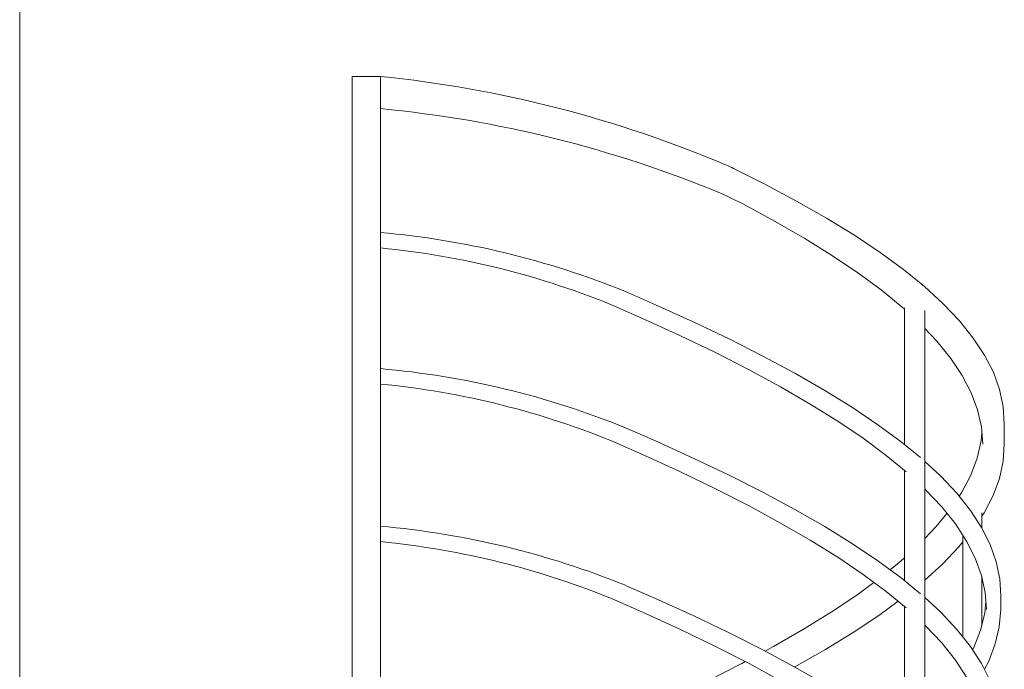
# Model space of a CAD drawing. Header units: millimetres. Extents: x 16408 to 141596, y -21057 to 26364.
# Tile 54 of 217: x 30693 to 32066, y 1985 to 2892. Entities that reach past the tile are written whole.
import ezdxf

# ---------------------------------------------------------------- set-up
doc = ezdxf.new("R2010")
doc.units = ezdxf.units.MM
doc.header["$MEASUREMENT"] = 0
doc.layers.add('0_Nr_pióra__103', color=7, linetype='Continuous', lineweight=5)

msp = doc.modelspace()

# ---------------------------------------------------------------- linework, layer by layer
at = {"layer": '0_Nr_pióra__103', "color": 7, "linetype": 'Continuous', "lineweight": 5}
for p, q in [((30693.5, 1696.4), (30693.5, 3940.6)), ((31157, 1696.4), (31157, 2813)), ((31157, 2813), (31196.4, 2813)), ((31196.4, 2767.9), (31196.4, 2813)), ((31196.4, 1695.6), (31196.4, 2767.9)), ((31731.7, 2663), (31688.9, 2684.5)), ((31776.5, 2639), (31731.7, 2663)), ((31702.5, 2634.5), (31684.7, 2643.5)), ((31818.4, 2615.1), (31776.5, 2639)), ((31746.7, 2610.6), (31702.5, 2634.5)), ((31788.2, 2586.7), (31746.7, 2610.6)), ((31857.3, 2591.2), (31818.4, 2615.1)), ((31826.7, 2562.7), (31788.2, 2586.7)), ((31893.1, 2567.3), (31857.3, 2591.2)), ((31925.8, 2543.4), (31893.1, 2567.3)), ((31862.2, 2538.8), (31826.7, 2562.7)), ((31955.2, 2519.5), (31925.8, 2543.4)), ((31894.6, 2514.9), (31862.2, 2538.8)), ((31580.1, 2494.2), (31538, 2512.5)), ((31923.8, 2491), (31894.6, 2514.9)), ((31981.2, 2495.6), (31955.2, 2519.5)), ((31562, 2475.2), (31526.2, 2491)), ((31632.6, 2470.3), (31580.1, 2494.2)), ((31927.1, 2488), (31923.8, 2491)), ((31927.1, 2299.2), (31927.1, 2489.7)), ((31955.4, 1414.4), (31955.4, 2486.1)), ((32003.9, 2471.6), (31981.2, 2495.6)), ((31614, 2451.3), (31562, 2475.2)), ((32023.1, 2447.7), (32003.9, 2471.6)), ((31682.5, 2446.4), (31632.6, 2470.3)), ((31972.4, 2443.2), (31955.4, 2461.2)), ((31663.5, 2427.4), (31614, 2451.3)), ((31729.8, 2422.4), (31682.5, 2446.4)), ((32038.9, 2423.8), (32023.1, 2447.7)), ((31991.7, 2419.3), (31972.4, 2443.2)), ((31710.4, 2403.5), (31663.5, 2427.4)), ((31774.3, 2398.5), (31729.8, 2422.4)), ((32007.6, 2395.4), (31991.7, 2419.3)), ((32051.1, 2399.9), (32038.9, 2423.8)), ((31754.5, 2379.5), (31710.4, 2403.5)), ((31816, 2374.6), (31774.3, 2398.5)), ((32020, 2371.4), (32007.6, 2395.4)), ((32059.7, 2376), (32051.1, 2399.9)), ((31795.8, 2355.6), (31754.5, 2379.5)), ((32064.8, 2352.1), (32059.7, 2376)), ((31854.6, 2350.7), (31816, 2374.6)), ((32029, 2347.5), (32020, 2371.4)), ((31834.2, 2331.7), (31795.8, 2355.6)), ((31890.2, 2326.8), (31854.6, 2350.7)), ((32066.3, 2328.2), (32064.8, 2352.1)), ((32034.4, 2323.6), (32029, 2347.5)), ((31580.1, 2304.2), (31538, 2322.5)), ((31869.6, 2307.8), (31834.2, 2331.7)), ((31922.6, 2302.9), (31890.2, 2326.8)), ((32036.3, 2299.7), (32034.4, 2323.6)), ((32066.3, 2299.7), (32066.3, 2328.2)), ((31901.8, 2283.9), (31869.6, 2307.8)), ((32034.2, 2304.3), (32035.1, 2314.8)), ((31562, 2285.2), (31526.2, 2301)), ((31632.6, 2280.3), (31580.1, 2304.2)), ((31949.5, 2280.8), (31922.6, 2302.9)), ((32028.6, 2280.3), (32034.2, 2304.3)), ((32064.7, 2275.8), (32066.3, 2299.7)), ((31614, 2261.3), (31562, 2285.2)), ((31682.5, 2256.4), (31632.6, 2280.3)), ((31929.4, 2261.2), (31901.8, 2283.9)), ((32019.5, 2256.4), (32028.6, 2280.3)), ((31977.6, 2255), (31955.4, 2275.6)), ((32059.4, 2251.9), (32064.7, 2275.8)), ((31663.5, 2237.4), (31614, 2261.3)), ((31729.8, 2232.4), (31682.5, 2256.4)), ((31927.1, 2109.2), (31927.1, 2263.1)), ((32000, 2231.1), (31977.6, 2255)), ((32006.9, 2232.5), (32019.5, 2256.4)), ((32050.6, 2228), (32059.4, 2251.9)), ((31710.4, 2213.5), (31663.5, 2237.4)), ((31774.3, 2208.5), (31729.8, 2232.4)), ((31956.6, 2236.1), (31955.4, 2237.2)), ((31979.1, 2212.2), (31956.6, 2236.1)), ((32019, 2207.2), (32000, 2231.1)), ((32003.2, 2227.1), (32006.9, 2232.5)), ((32038.2, 2204), (32050.6, 2228)), ((31754.5, 2189.5), (31710.4, 2213.5)), ((31998.1, 2188.2), (31979.1, 2212.2)), ((31816, 2184.6), (31774.3, 2208.5)), ((31971.4, 2184.7), (31986.3, 2203)), ((32034.6, 2183.3), (32019, 2207.2)), ((32034.8, 2198.9), (32038.2, 2204)), ((32034.8, 2183), (32034.8, 2203.6)), ((31795.8, 2165.6), (31754.5, 2189.5)), ((31854.6, 2160.7), (31816, 2184.6)), ((31955.4, 2167.9), (31971.4, 2184.7)), ((32013.7, 2164.3), (31998.1, 2188.2)), ((32046.6, 2159.4), (32034.6, 2183.3)), ((32008.5, 2030.5), (32008.5, 2172.4)), ((31834.2, 2141.7), (31795.8, 2165.6)), ((31890.2, 2136.8), (31854.6, 2160.7)), ((31980, 2132.3), (32002.8, 2156.2)), ((32002.8, 2156.2), (32008.5, 2163.2)), ((32025.9, 2140.4), (32013.7, 2164.3)), ((32055.1, 2135.5), (32046.6, 2159.4)), ((31869.6, 2117.8), (31834.2, 2141.7)), ((31922.6, 2112.9), (31890.2, 2136.8)), ((31907, 2124.3), (31922.4, 2136.9)), ((31922.4, 2136.9), (31927.1, 2141.1)), ((31955.4, 2109.9), (31980, 2132.3)), ((32034.6, 2116.5), (32025.9, 2140.4)), ((32060, 2111.6), (32055.1, 2135.5)), ((31901.8, 2093.9), (31869.6, 2117.8)), ((32039.7, 2092.6), (32034.6, 2116.5)), ((32034.8, 2046.1), (32034.8, 2115.5)), ((31580.1, 2084.2), (31538, 2102.5)), ((31860.5, 2089), (31884.5, 2106.7)), ((31949.5, 2090.8), (31922.6, 2112.9)), ((32061.3, 2087.7), (32060, 2111.6)), ((31824.8, 2065.1), (31860.5, 2089)), ((31929.4, 2071.2), (31901.8, 2093.9)), ((32041.3, 2068.7), (32039.7, 2092.6)), ((32061.3, 2068.7), (32061.3, 2087.7)), ((31562, 2065.2), (31526.2, 2081)), ((31632.6, 2060.3), (31580.1, 2084.2)), ((31891.3, 2060.6), (31918.4, 2080.3)), ((31927.1, 1889.2), (31927.1, 2073.1)), ((31977.6, 2065), (31955.4, 2085.6)), ((32039, 2063.7), (32040.5, 2079.9)), ((31614, 2041.3), (31562, 2065.2)), ((31682.5, 2036.4), (31632.6, 2060.3)), ((31786.2, 2041.2), (31824.8, 2065.1)), ((31855.4, 2036.7), (31891.3, 2060.6)), ((32000, 2041.1), (31977.6, 2065)), ((32033.2, 2039.8), (32039, 2063.7)), ((32059.3, 2044.8), (32061.3, 2068.7)), ((31956.6, 2046.1), (31955.4, 2047.2)), ((31979.1, 2022.2), (31956.6, 2046.1)), ((31663.5, 2017.4), (31614, 2041.3)), ((31729.8, 2012.4), (31682.5, 2036.4)), ((31744.6, 2017.3), (31786.2, 2041.2)), ((31816.3, 2012.7), (31855.4, 2036.7)), ((32019, 2017.2), (32000, 2041.1)), ((32023.9, 2015.9), (32033.2, 2039.8)), ((32053.8, 2020.8), (32059.3, 2044.8)), ((31998.1, 1998.2), (31979.1, 2022.2)), ((32044.7, 1996.9), (32053.8, 2020.8)), ((31710.4, 1993.5), (31663.5, 2017.4)), ((31774.3, 1988.5), (31729.8, 2012.4)), ((31732.7, 2010.9), (31744.6, 2017.3)), ((31774.2, 1988.8), (31816.3, 2012.7)), ((32034.6, 1993.3), (32019, 2017.2)), ((32022.1, 2012.5), (32023.9, 2015.9)), ((31653.1, 1969.5), (31700.2, 1993.4)), ((31700.2, 1993.4), (31705.2, 1996.1)), ((31754.5, 1969.5), (31710.4, 1993.5)), ((32013.7, 1974.3), (31998.1, 1998.2)), ((32046.6, 1969.4), (32034.6, 1993.3)), ((32038.6, 1985.4), (32044.7, 1996.9)), ((31774, 1988.7), (31774.2, 1988.8)), ((31816, 1964.6), (31774.3, 1988.5))]:
    msp.add_line(p, q, dxfattribs=at)
for centre, radius, start, end in [((31026.4, 1149.7), 1671.9, 67.0304, 84.1665), ((31039.3, 1123.7), 1651.7, 67.4474, 84.5429), ((31612.6, 2532.6), 170, 63.3104, 67.0304), ((31607.6, 2492), 170, 63.0083, 67.4474), ((31093.7, 1420.1), 1179.4, 67.8673, 85.0034), ((31086.7, 1435.2), 1143.6, 67.3992, 84.4947), ((31093.7, 1230.1), 1179.4, 67.8673, 85.0034), ((31086.7, 1245.2), 1143.6, 67.3992, 84.4947), ((31093.7, 1010.1), 1179.4, 67.8673, 85.0034), ((31086.7, 1025.2), 1143.6, 67.3992, 84.4947)]:
    msp.add_arc(centre, radius, start, end, dxfattribs=at)

doc.saveas('drawing.dxf')
